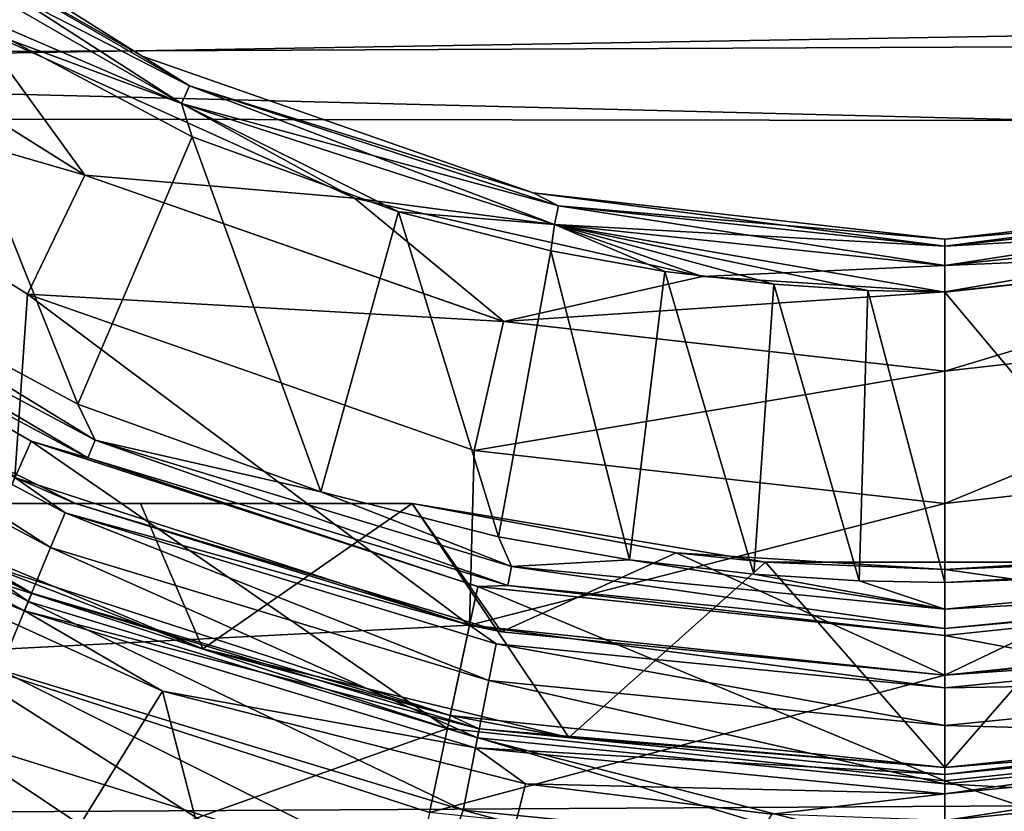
# Model space of a CAD drawing. Header units: millimetres. Extents: x -143 to 143, y -35 to 35.
# Tile 95 of 256: x -78.5 to -74.77, y -9.17 to -6.17. Entities that reach past the tile are written whole.
import ezdxf

# ---------------------------------------------------------------- set-up
doc = ezdxf.new("R2010")
doc.units = ezdxf.units.MM
doc.header["$LTSCALE"] = 65.185185
for name, color, linetype in [('113', 7, 'CONTINUOUS'), ('115', 7, 'CONTINUOUS'), ('117', 7, 'CONTINUOUS'), ('118', 7, 'CONTINUOUS'), ('119', 7, 'CONTINUOUS'), ('123', 7, 'CONTINUOUS'), ('124', 7, 'CONTINUOUS'), ('152', 7, 'CONTINUOUS'), ('154', 7, 'CONTINUOUS'), ('155', 7, 'CONTINUOUS'), ('156', 7, 'CONTINUOUS'), ('157', 7, 'CONTINUOUS'), ('158', 7, 'CONTINUOUS'), ('159', 7, 'CONTINUOUS'), ('160', 7, 'CONTINUOUS'), ('161', 7, 'CONTINUOUS'), ('162', 7, 'CONTINUOUS'), ('163', 7, 'CONTINUOUS'), ('164', 7, 'CONTINUOUS'), ('165', 7, 'CONTINUOUS'), ('166', 7, 'CONTINUOUS'), ('167', 7, 'CONTINUOUS'), ('168', 7, 'CONTINUOUS'), ('169', 7, 'CONTINUOUS'), ('170', 7, 'CONTINUOUS'), ('171', 7, 'CONTINUOUS'), ('172', 7, 'CONTINUOUS'), ('173', 7, 'CONTINUOUS'), ('174', 7, 'CONTINUOUS'), ('175', 7, 'CONTINUOUS'), ('176', 7, 'CONTINUOUS'), ('177', 7, 'CONTINUOUS'), ('178', 7, 'CONTINUOUS'), ('180', 7, 'CONTINUOUS'), ('189', 7, 'CONTINUOUS'), ('197', 7, 'CONTINUOUS'), ('203', 7, 'CONTINUOUS'), ('214', 7, 'CONTINUOUS'), ('215', 7, 'CONTINUOUS'), ('22', 7, 'CONTINUOUS'), ('45', 7, 'CONTINUOUS'), ('450', 7, 'CONTINUOUS'), ('458', 7, 'CONTINUOUS'), ('459', 7, 'CONTINUOUS'), ('460', 7, 'CONTINUOUS'), ('461', 7, 'CONTINUOUS'), ('502', 7, 'CONTINUOUS'), ('55', 7, 'CONTINUOUS'), ('71', 7, 'CONTINUOUS')]:
    doc.layers.add(name, color=color, linetype=linetype)

msp = doc.modelspace()

# ---------------------------------------------------------------- linework, layer by layer
at = {"layer": '113', "linetype": 'CONTINUOUS'}
for points in [[(-89.5, 14.6045, -14.5), (-68.5, 14.6045, -14.5), (-68.5, -14.6045, -14.5), (-89.5, 14.6045, -14.5)], [(-89.5, 14.6045, -14.5), (-68.5, -14.6045, -14.5), (-89.5, -14.6045, -14.5), (-89.5, 14.6045, -14.5)]]:
    msp.add_3dface(points, dxfattribs=at)
at = {"layer": '115', "linetype": 'CONTINUOUS'}
for points in [[(-78.6813, -8.2675, -24), (-89.5, -13.357, -24), (-76.8818, -8.8522, -24), (-78.6813, -8.2675, -24)], [(-89.5, -13.357, -24), (-62, -13.357, -24), (-76.8818, -8.8522, -24), (-89.5, -13.357, -24)], [(-62, -13.357, -24), (-75, -9.05, -24), (-76.8818, -8.8522, -24), (-62, -13.357, -24)], [(-75, -9.05, -24), (-62, -13.357, -24), (-73.1182, -8.8522, -24), (-75, -9.05, -24)]]:
    msp.add_3dface(points, dxfattribs=at)
at = {"layer": '117', "linetype": 'CONTINUOUS'}
for points in [[(-75, -9.05, -24), (-73.1182, -8.8522, -24), (-75, -9.05, -25.55), (-75, -9.05, -24)], [(-75, -9.05, -25.55), (-73.1182, -8.8522, -24), (-73.1184, -8.8522, -25.55), (-75, -9.05, -25.55)]]:
    msp.add_3dface(points, dxfattribs=at)
at = {"layer": '118', "linetype": 'CONTINUOUS'}
for points in [[(-78.6813, -8.2675, -24), (-76.8818, -8.8522, -24), (-78.681, -8.2676, -25.55), (-78.6813, -8.2675, -24)], [(-78.681, -8.2676, -25.55), (-76.8818, -8.8522, -24), (-76.8816, -8.8522, -25.55), (-78.681, -8.2676, -25.55)], [(-76.8818, -8.8522, -24), (-75, -9.05, -24), (-76.8816, -8.8522, -25.55), (-76.8818, -8.8522, -24)], [(-75, -9.05, -24), (-75, -9.05, -25.55), (-76.8816, -8.8522, -25.55), (-75, -9.05, -24)]]:
    msp.add_3dface(points, dxfattribs=at)
at = {"layer": '119', "linetype": 'CONTINUOUS'}
for points in [[(-79.027, -9.044, -29.5), (-78.8132, -8.5645, -28.975), (-77.0585, -9.6836, -29.5), (-79.027, -9.044, -29.5)], [(-78.8132, -8.5645, -28.975), (-76.9492, -9.1701, -28.975), (-77.0585, -9.6836, -29.5), (-78.8132, -8.5645, -28.975)]]:
    msp.add_3dface(points, dxfattribs=at)
at = {"layer": '123', "linetype": 'CONTINUOUS'}
msp.add_3dface([(-79.267, -8.9333, -31), (-77.3362, -9.6204, -31), (-78.8031, -9.1816, -31.1913), (-79.267, -8.9333, -31)], dxfattribs=at)
at = {"layer": '124', "linetype": 'CONTINUOUS'}
for points in [[(-79.027, -9.044, -29.5), (-77.3362, -9.6204, -31), (-79.267, -8.9333, -31), (-79.027, -9.044, -29.5)], [(-79.027, -9.044, -29.5), (-77.0585, -9.6836, -29.5), (-77.3362, -9.6204, -31), (-79.027, -9.044, -29.5)]]:
    msp.add_3dface(points, dxfattribs=at)
at = {"layer": '152', "linetype": 'CONTINUOUS'}
for points in [[(-78.6343, -9.3161, -31.5), (-77.6187, -9.651, -31.5), (-78.78, -8.8788, -31.5), (-78.6343, -9.3161, -31.5)], [(-78.78, -8.8788, -31.5), (-77.6187, -9.651, -31.5), (-76.9283, -9.4554, -31.5), (-78.78, -8.8788, -31.5)]]:
    msp.add_3dface(points, dxfattribs=at)
at = {"layer": '154', "linetype": 'CONTINUOUS'}
for points in [[(-79.8327, -7.2327, -30.8081), (-79.9116, -7.3507, -31.0873), (-78.3832, -8.1677, -31.0873), (-79.8327, -7.2327, -30.8081)], [(-78.3288, -8.0365, -30.8081), (-78.5183, -7.9022, -30.5), (-79.8327, -7.2327, -30.8081), (-78.3288, -8.0365, -30.8081)], [(-78.3288, -8.0365, -30.8081), (-79.8327, -7.2327, -30.8081), (-78.3832, -8.1677, -31.0873), (-78.3288, -8.0365, -30.8081)], [(-80.0346, -7.5347, -31.3088), (-78.4679, -8.3722, -31.3088), (-79.9116, -7.3507, -31.0873), (-80.0346, -7.5347, -31.3088)], [(-79.9116, -7.3507, -31.0873), (-78.4679, -8.3722, -31.3088), (-78.3832, -8.1677, -31.0873), (-79.9116, -7.3507, -31.0873)], [(-80.0346, -7.5347, -31.3088), (-78.5746, -8.6299, -31.4511), (-78.4679, -8.3722, -31.3088), (-80.0346, -7.5347, -31.3088)], [(-76.7984, -8.461, -30.5), (-78.5183, -7.9022, -30.5), (-78.3288, -8.0365, -30.8081), (-76.7984, -8.461, -30.5)], [(-78.3288, -8.0365, -30.8081), (-78.3832, -8.1677, -31.0873), (-76.7247, -8.6707, -31.0873), (-78.3288, -8.0365, -30.8081)], [(-76.697, -8.5315, -30.8081), (-76.7984, -8.461, -30.5), (-78.3288, -8.0365, -30.8081), (-76.697, -8.5315, -30.8081)], [(-76.697, -8.5315, -30.8081), (-78.3288, -8.0365, -30.8081), (-76.7247, -8.6707, -31.0873), (-76.697, -8.5315, -30.8081)], [(-78.4679, -8.3722, -31.3088), (-76.7679, -8.8878, -31.3088), (-78.3832, -8.1677, -31.0873), (-78.4679, -8.3722, -31.3088)], [(-78.3832, -8.1677, -31.0873), (-76.7679, -8.8878, -31.3088), (-76.7247, -8.6707, -31.0873), (-78.3832, -8.1677, -31.0873)], [(-78.5746, -8.6299, -31.4511), (-76.8223, -9.1615, -31.4511), (-78.4679, -8.3722, -31.3088), (-78.5746, -8.6299, -31.4511)], [(-78.4679, -8.3722, -31.3088), (-76.8223, -9.1615, -31.4511), (-76.7679, -8.8878, -31.3088), (-78.4679, -8.3722, -31.3088)], [(-75, -8.65, -30.5), (-76.7984, -8.461, -30.5), (-75, -8.6987, -30.8081), (-75, -8.65, -30.5)], [(-75, -8.6987, -30.8081), (-76.7984, -8.461, -30.5), (-76.697, -8.5315, -30.8081), (-75, -8.6987, -30.8081)], [(-75, -8.8406, -31.0873), (-76.697, -8.5315, -30.8081), (-76.7247, -8.6707, -31.0873), (-75, -8.8406, -31.0873)], [(-75, -8.6987, -30.8081), (-76.697, -8.5315, -30.8081), (-75, -8.8406, -31.0873), (-75, -8.6987, -30.8081)], [(-78.78, -8.8788, -31.5), (-76.9283, -9.4554, -31.5), (-78.5746, -8.6299, -31.4511), (-78.78, -8.8788, -31.5)], [(-78.5746, -8.6299, -31.4511), (-76.9283, -9.4554, -31.5), (-76.8223, -9.1615, -31.4511), (-78.5746, -8.6299, -31.4511)], [(-76.7679, -8.8878, -31.3088), (-75, -9.062, -31.3088), (-76.7247, -8.6707, -31.0873), (-76.7679, -8.8878, -31.3088)], [(-75, -9.062, -31.3088), (-75, -8.8406, -31.0873), (-76.7247, -8.6707, -31.0873), (-75, -9.062, -31.3088)], [(-76.8223, -9.1615, -31.4511), (-75, -9.341, -31.4511), (-76.7679, -8.8878, -31.3088), (-76.8223, -9.1615, -31.4511)], [(-75, -9.341, -31.4511), (-75, -9.062, -31.3088), (-76.7679, -8.8878, -31.3088), (-75, -9.341, -31.4511)], [(-76.9283, -9.4554, -31.5), (-75, -9.65, -31.5), (-76.8223, -9.1615, -31.4511), (-76.9283, -9.4554, -31.5)], [(-76.8223, -9.1615, -31.4511), (-75, -9.65, -31.5), (-75, -9.341, -31.4511), (-76.8223, -9.1615, -31.4511)]]:
    msp.add_3dface(points, dxfattribs=at)
at = {"layer": '155', "linetype": 'CONTINUOUS'}
for points in [[(-78.5183, -7.9022, -30.5), (-76.7984, -8.461, -30.5), (-78.5183, -7.9022, -29.7), (-78.5183, -7.9022, -30.5)], [(-78.5183, -7.9022, -29.7), (-76.7984, -8.461, -30.5), (-76.7984, -8.461, -29.7), (-78.5183, -7.9022, -29.7)], [(-76.7984, -8.461, -30.5), (-75, -8.65, -30.5), (-76.7984, -8.461, -29.7), (-76.7984, -8.461, -30.5)], [(-76.7984, -8.461, -29.7), (-75, -8.65, -30.5), (-75, -8.65, -29.7), (-76.7984, -8.461, -29.7)]]:
    msp.add_3dface(points, dxfattribs=at)
at = {"layer": '156', "linetype": 'CONTINUOUS'}
for points in [[(-75, -8.65, -29.7), (-75, -8.65, -30.5), (-73.2015, -8.461, -30.5), (-75, -8.65, -29.7)], [(-73.2016, -8.461, -29.7), (-75, -8.65, -29.7), (-73.2015, -8.461, -30.5), (-73.2016, -8.461, -29.7)]]:
    msp.add_3dface(points, dxfattribs=at)
at = {"layer": '157', "linetype": 'CONTINUOUS'}
for points in [[(-73.2015, -8.461, -30.5), (-75, -8.65, -30.5), (-73.303, -8.5315, -30.8081), (-73.2015, -8.461, -30.5)], [(-75, -8.65, -30.5), (-75, -8.6987, -30.8081), (-73.303, -8.5315, -30.8081), (-75, -8.65, -30.5)], [(-73.303, -8.5315, -30.8081), (-75, -8.6987, -30.8081), (-73.2753, -8.6707, -31.0873), (-73.303, -8.5315, -30.8081)], [(-75, -8.6987, -30.8081), (-75, -8.8406, -31.0873), (-73.2753, -8.6707, -31.0873), (-75, -8.6987, -30.8081)], [(-75, -8.8406, -31.0873), (-73.2321, -8.8878, -31.3088), (-73.2753, -8.6707, -31.0873), (-75, -8.8406, -31.0873)], [(-75, -8.8406, -31.0873), (-75, -9.062, -31.3088), (-73.2321, -8.8878, -31.3088), (-75, -8.8406, -31.0873)], [(-75, -9.062, -31.3088), (-73.1777, -9.1615, -31.4511), (-73.2321, -8.8878, -31.3088), (-75, -9.062, -31.3088)], [(-75, -9.062, -31.3088), (-75, -9.341, -31.4511), (-73.1777, -9.1615, -31.4511), (-75, -9.062, -31.3088)], [(-75, -9.341, -31.4511), (-73.1871, -9.4782, -31.5), (-73.1777, -9.1615, -31.4511), (-75, -9.341, -31.4511)]]:
    msp.add_3dface(points, dxfattribs=at)
at = {"layer": '158', "linetype": 'CONTINUOUS'}
for points in [[(-73.0508, -9.1701, -28.975), (-75, -9.375, -28.975), (-73.2016, -8.461, -29.7), (-73.0508, -9.1701, -28.975)], [(-75, -9.375, -28.975), (-75, -8.65, -29.7), (-73.2016, -8.461, -29.7), (-75, -9.375, -28.975)]]:
    msp.add_3dface(points, dxfattribs=at)
at = {"layer": '159', "linetype": 'CONTINUOUS'}
for points in [[(-78.8132, -8.5645, -28.975), (-78.5183, -7.9022, -29.7), (-76.7984, -8.461, -29.7), (-78.8132, -8.5645, -28.975)], [(-76.9492, -9.1701, -28.975), (-78.8132, -8.5645, -28.975), (-76.7984, -8.461, -29.7), (-76.9492, -9.1701, -28.975)], [(-76.9492, -9.1701, -28.975), (-76.7984, -8.461, -29.7), (-75, -8.65, -29.7), (-76.9492, -9.1701, -28.975)], [(-75, -9.375, -28.975), (-76.9492, -9.1701, -28.975), (-75, -8.65, -29.7), (-75, -9.375, -28.975)]]:
    msp.add_3dface(points, dxfattribs=at)
at = {"layer": '160', "linetype": 'CONTINUOUS'}
for points in [[(-75, -8.5, -25), (-73.1184, -8.8522, -25.55), (-73.2329, -8.3143, -25), (-75, -8.5, -25)], [(-75, -9.05, -25.55), (-73.1184, -8.8522, -25.55), (-75, -8.5, -25), (-75, -9.05, -25.55)]]:
    msp.add_3dface(points, dxfattribs=at)
at = {"layer": '161', "linetype": 'CONTINUOUS'}
for points in [[(-79.9961, -6.8767, -25), (-78.681, -8.2676, -25.55), (-78.4573, -7.7651, -25), (-79.9961, -6.8767, -25)], [(-78.681, -8.2676, -25.55), (-76.8816, -8.8522, -25.55), (-78.4573, -7.7651, -25), (-78.681, -8.2676, -25.55)], [(-78.4573, -7.7651, -25), (-76.8816, -8.8522, -25.55), (-76.7671, -8.3143, -25), (-78.4573, -7.7651, -25)], [(-76.8816, -8.8522, -25.55), (-75, -9.05, -25.55), (-76.7671, -8.3143, -25), (-76.8816, -8.8522, -25.55)], [(-75, -9.05, -25.55), (-75, -8.5, -25), (-76.7671, -8.3143, -25), (-75, -9.05, -25.55)]]:
    msp.add_3dface(points, dxfattribs=at)
at = {"layer": '162', "linetype": 'CONTINUOUS'}
for points in [[(-79.9961, -6.8767, -25), (-78.4573, -7.7651, -25), (-79.9962, -6.8766, -24.7), (-79.9961, -6.8767, -25)], [(-79.9962, -6.8766, -24.7), (-78.4573, -7.7651, -25), (-78.4573, -7.7651, -24.7), (-79.9962, -6.8766, -24.7)], [(-78.4573, -7.7651, -25), (-76.7671, -8.3143, -25), (-78.4573, -7.7651, -24.7), (-78.4573, -7.7651, -25)], [(-78.4573, -7.7651, -24.7), (-76.7671, -8.3143, -25), (-76.7673, -8.3142, -24.7), (-78.4573, -7.7651, -24.7)], [(-76.7671, -8.3143, -25), (-75, -8.5, -25), (-76.7673, -8.3142, -24.7), (-76.7671, -8.3143, -25)], [(-76.7673, -8.3142, -24.7), (-75, -8.5, -25), (-75, -8.5, -24.7), (-76.7673, -8.3142, -24.7)]]:
    msp.add_3dface(points, dxfattribs=at)
at = {"layer": '163', "linetype": 'CONTINUOUS'}
for points in [[(-79.9962, -6.8766, -24.7), (-78.4573, -7.7651, -24.7), (-79.7075, -7.0453, -24.6001), (-79.9962, -6.8766, -24.7)], [(-78.2145, -7.7606, -24.5268), (-79.551, -6.9411, -24.5), (-79.6668, -6.9843, -24.5268), (-78.2145, -7.7606, -24.5268)], [(-78.2808, -7.6242, -24.5), (-79.551, -6.9411, -24.5), (-78.2145, -7.7606, -24.5268), (-78.2808, -7.6242, -24.5)], [(-79.6668, -6.9843, -24.5268), (-79.7075, -7.0453, -24.6001), (-78.2426, -7.8283, -24.6001), (-79.6668, -6.9843, -24.5268)], [(-78.2145, -7.7606, -24.5268), (-79.6668, -6.9843, -24.5268), (-78.2426, -7.8283, -24.6001), (-78.2145, -7.7606, -24.5268)], [(-79.7075, -7.0453, -24.6001), (-78.4573, -7.7651, -24.7), (-78.2426, -7.8283, -24.6001), (-79.7075, -7.0453, -24.6001)], [(-77.3613, -7.957, -24.5), (-78.2808, -7.6242, -24.5), (-78.2145, -7.7606, -24.5268), (-77.3613, -7.957, -24.5)], [(-78.4573, -7.7651, -24.7), (-76.7673, -8.3142, -24.7), (-78.2426, -7.8283, -24.6001), (-78.4573, -7.7651, -24.7)], [(-78.2145, -7.7606, -24.5268), (-78.2426, -7.8283, -24.6001), (-76.6531, -8.3104, -24.6001), (-78.2145, -7.7606, -24.5268)], [(-76.6388, -8.2386, -24.5268), (-77.3613, -7.957, -24.5), (-78.2145, -7.7606, -24.5268), (-76.6388, -8.2386, -24.5268)], [(-76.6388, -8.2386, -24.5268), (-78.2145, -7.7606, -24.5268), (-76.6531, -8.3104, -24.6001), (-76.6388, -8.2386, -24.5268)], [(-78.2426, -7.8283, -24.6001), (-76.7673, -8.3142, -24.7), (-76.6531, -8.3104, -24.6001), (-78.2426, -7.8283, -24.6001)], [(-76.6887, -8.1264, -24.5), (-77.3613, -7.957, -24.5), (-76.6388, -8.2386, -24.5268), (-76.6887, -8.1264, -24.5)], [(-76.1922, -8.2139, -24.5), (-76.6887, -8.1264, -24.5), (-76.6388, -8.2386, -24.5268), (-76.1922, -8.2139, -24.5)], [(-75, -8.4, -24.5268), (-76.1922, -8.2139, -24.5), (-76.6388, -8.2386, -24.5268), (-75, -8.4, -24.5268)], [(-75.722, -8.2685, -24.5), (-76.1922, -8.2139, -24.5), (-75, -8.4, -24.5268), (-75.722, -8.2685, -24.5)], [(-76.6388, -8.2386, -24.5268), (-76.6531, -8.3104, -24.6001), (-75, -8.4733, -24.6001), (-76.6388, -8.2386, -24.5268)], [(-75, -8.4, -24.5268), (-76.6388, -8.2386, -24.5268), (-75, -8.4733, -24.6001), (-75, -8.4, -24.5268)], [(-75.3238, -8.2937, -24.5), (-75.722, -8.2685, -24.5), (-75, -8.4, -24.5268), (-75.3238, -8.2937, -24.5)], [(-75, -8.2999, -24.5), (-75.3238, -8.2937, -24.5), (-75, -8.4, -24.5268), (-75, -8.2999, -24.5)], [(-76.7673, -8.3142, -24.7), (-75, -8.5, -24.7), (-76.6531, -8.3104, -24.6001), (-76.7673, -8.3142, -24.7)], [(-76.6531, -8.3104, -24.6001), (-75, -8.5, -24.7), (-75, -8.4733, -24.6001), (-76.6531, -8.3104, -24.6001)]]:
    msp.add_3dface(points, dxfattribs=at)
at = {"layer": '164', "linetype": 'CONTINUOUS'}
for points in [[(-79.551, -6.9411, -24.5), (-78.2808, -7.6242, -24.5), (-78.9103, -6.0455, -24.5), (-79.551, -6.9411, -24.5)], [(-78.9103, -6.0455, -24.5), (-78.2808, -7.6242, -24.5), (-77.8474, -6.6131, -24.5), (-78.9103, -6.0455, -24.5)], [(-78.2808, -7.6242, -24.5), (-77.3613, -7.957, -24.5), (-77.8474, -6.6131, -24.5), (-78.2808, -7.6242, -24.5)], [(-77.8474, -6.6131, -24.5), (-77.3613, -7.957, -24.5), (-77.0674, -6.8968, -24.5), (-77.8474, -6.6131, -24.5)], [(-77.3613, -7.957, -24.5), (-76.6887, -8.1264, -24.5), (-77.0674, -6.8968, -24.5), (-77.3613, -7.957, -24.5)], [(-77.0674, -6.8968, -24.5), (-76.6887, -8.1264, -24.5), (-76.4902, -7.0441, -24.5), (-77.0674, -6.8968, -24.5)], [(-75, -7.2, -24.5), (-74.1176, -8.253, -24.5), (-73.4715, -7.0359, -24.5), (-75, -7.2, -24.5)], [(-76.6887, -8.1264, -24.5), (-76.1922, -8.2139, -24.5), (-76.4902, -7.0441, -24.5), (-76.6887, -8.1264, -24.5)], [(-76.4902, -7.0441, -24.5), (-76.1922, -8.2139, -24.5), (-76.0584, -7.1218, -24.5), (-76.4902, -7.0441, -24.5)], [(-76.1922, -8.2139, -24.5), (-75.722, -8.2685, -24.5), (-76.0584, -7.1218, -24.5), (-76.1922, -8.2139, -24.5)], [(-76.0584, -7.1218, -24.5), (-75.722, -8.2685, -24.5), (-75.6465, -7.1709, -24.5), (-76.0584, -7.1218, -24.5)], [(-75.722, -8.2685, -24.5), (-75.3238, -8.2937, -24.5), (-75.6465, -7.1709, -24.5), (-75.722, -8.2685, -24.5)], [(-75.6465, -7.1709, -24.5), (-75.3238, -8.2937, -24.5), (-75.291, -7.1941, -24.5), (-75.6465, -7.1709, -24.5)], [(-75.3238, -8.2937, -24.5), (-75, -8.2999, -24.5), (-75.291, -7.1941, -24.5), (-75.3238, -8.2937, -24.5)], [(-75.291, -7.1941, -24.5), (-75, -8.2999, -24.5), (-75, -7.2, -24.5), (-75.291, -7.1941, -24.5)], [(-75, -8.2999, -24.5), (-74.1176, -8.253, -24.5), (-75, -7.2, -24.5), (-75, -8.2999, -24.5)]]:
    msp.add_3dface(points, dxfattribs=at)
at = {"layer": '165', "linetype": 'CONTINUOUS'}
for points in [[(-75, -8.2999, -24.5), (-75, -8.4, -24.5268), (-73.3612, -8.2386, -24.5268), (-75, -8.2999, -24.5)], [(-74.1176, -8.253, -24.5), (-75, -8.2999, -24.5), (-73.3612, -8.2386, -24.5268), (-74.1176, -8.253, -24.5)], [(-73.3612, -8.2386, -24.5268), (-75, -8.4, -24.5268), (-73.3469, -8.3104, -24.6001), (-73.3612, -8.2386, -24.5268)], [(-75, -8.4, -24.5268), (-75, -8.4733, -24.6001), (-73.3469, -8.3104, -24.6001), (-75, -8.4, -24.5268)], [(-75, -8.4733, -24.6001), (-73.2328, -8.3143, -24.7), (-73.3469, -8.3104, -24.6001), (-75, -8.4733, -24.6001)], [(-75, -8.4733, -24.6001), (-75, -8.5, -24.7), (-73.2328, -8.3143, -24.7), (-75, -8.4733, -24.6001)]]:
    msp.add_3dface(points, dxfattribs=at)
at = {"layer": '166', "linetype": 'CONTINUOUS'}
for points in [[(-75, -8.5, -25), (-73.2329, -8.3143, -25), (-75, -8.5, -24.7), (-75, -8.5, -25)], [(-75, -8.5, -24.7), (-73.2329, -8.3143, -25), (-73.2328, -8.3143, -24.7), (-75, -8.5, -24.7)]]:
    msp.add_3dface(points, dxfattribs=at)
at = {"layer": '167', "linetype": 'CONTINUOUS'}
for points in [[(-73.4424, -6.8245, -24.7), (-75, -7, -24.7), (-73.539, -6.8732, -24.6), (-73.4424, -6.8245, -24.7)], [(-73.539, -6.8732, -24.6), (-75, -7, -24.7), (-75, -7.0268, -24.6), (-73.539, -6.8732, -24.6)], [(-73.539, -6.8732, -24.6), (-75, -7.0268, -24.6), (-73.5238, -6.9449, -24.5267), (-73.539, -6.8732, -24.6)], [(-75, -7.1001, -24.5267), (-73.4715, -7.0359, -24.5), (-73.5238, -6.9449, -24.5267), (-75, -7.1001, -24.5267)], [(-75, -7.0268, -24.6), (-75, -7.1001, -24.5267), (-73.5238, -6.9449, -24.5267), (-75, -7.0268, -24.6)], [(-75, -7.2, -24.5), (-73.4715, -7.0359, -24.5), (-75, -7.1001, -24.5267), (-75, -7.2, -24.5)]]:
    msp.add_3dface(points, dxfattribs=at)
at = {"layer": '168', "linetype": 'CONTINUOUS'}
for points in [[(-75, -7, -24.7), (-73.4424, -6.8245, -24.7), (-75, -7, -25.3), (-75, -7, -24.7)], [(-75, -7, -25.3), (-73.4424, -6.8245, -24.7), (-73.4424, -6.8245, -25.3), (-75, -7, -25.3)]]:
    msp.add_3dface(points, dxfattribs=at)
at = {"layer": '169', "linetype": 'CONTINUOUS'}
for points in [[(-78.0372, -6.3068, -25.3), (-79.3644, -5.4728, -25.3), (-78.0372, -6.3068, -24.7), (-78.0372, -6.3068, -25.3)], [(-78.0372, -6.3068, -24.7), (-79.3644, -5.4728, -25.3), (-79.3644, -5.4728, -24.7), (-78.0372, -6.3068, -24.7)], [(-76.5577, -6.8245, -25.3), (-78.0372, -6.3068, -25.3), (-76.5577, -6.8245, -24.7), (-76.5577, -6.8245, -25.3)], [(-76.5577, -6.8245, -24.7), (-78.0372, -6.3068, -25.3), (-78.0372, -6.3068, -24.7), (-76.5577, -6.8245, -24.7)], [(-75, -7, -24.7), (-75, -7, -25.3), (-76.5577, -6.8245, -25.3), (-75, -7, -24.7)], [(-75, -7, -24.7), (-76.5577, -6.8245, -25.3), (-76.5577, -6.8245, -24.7), (-75, -7, -24.7)]]:
    msp.add_3dface(points, dxfattribs=at)
at = {"layer": '170', "linetype": 'CONTINUOUS'}
for points in [[(-78.0372, -6.3068, -24.7), (-79.3644, -5.4728, -24.7), (-79.1302, -5.6848, -24.6), (-78.0372, -6.3068, -24.7)], [(-79.1302, -5.6848, -24.6), (-79.1733, -5.7441, -24.5267), (-77.8879, -6.4863, -24.5267), (-79.1302, -5.6848, -24.6)], [(-77.8581, -6.4193, -24.6), (-78.0372, -6.3068, -24.7), (-79.1302, -5.6848, -24.6), (-77.8581, -6.4193, -24.6)], [(-77.8581, -6.4193, -24.6), (-79.1302, -5.6848, -24.6), (-77.8879, -6.4863, -24.5267), (-77.8581, -6.4193, -24.6)], [(-79.1733, -5.7441, -24.5267), (-78.9103, -6.0455, -24.5), (-77.8879, -6.4863, -24.5267), (-79.1733, -5.7441, -24.5267)], [(-78.9103, -6.0455, -24.5), (-77.8474, -6.6131, -24.5), (-77.8879, -6.4863, -24.5267), (-78.9103, -6.0455, -24.5)], [(-76.5577, -6.8245, -24.7), (-78.0372, -6.3068, -24.7), (-77.8581, -6.4193, -24.6), (-76.5577, -6.8245, -24.7)], [(-77.8581, -6.4193, -24.6), (-77.8879, -6.4863, -24.5267), (-76.4762, -6.9449, -24.5267), (-77.8581, -6.4193, -24.6)], [(-76.461, -6.8732, -24.6), (-76.5577, -6.8245, -24.7), (-77.8581, -6.4193, -24.6), (-76.461, -6.8732, -24.6)], [(-76.461, -6.8732, -24.6), (-77.8581, -6.4193, -24.6), (-76.4762, -6.9449, -24.5267), (-76.461, -6.8732, -24.6)], [(-77.8474, -6.6131, -24.5), (-77.0674, -6.8968, -24.5), (-77.8879, -6.4863, -24.5267), (-77.8474, -6.6131, -24.5)], [(-77.8879, -6.4863, -24.5267), (-77.0674, -6.8968, -24.5), (-76.4762, -6.9449, -24.5267), (-77.8879, -6.4863, -24.5267)], [(-75, -7.0268, -24.6), (-75, -7, -24.7), (-76.5577, -6.8245, -24.7), (-75, -7.0268, -24.6)], [(-75, -7.0268, -24.6), (-76.5577, -6.8245, -24.7), (-76.461, -6.8732, -24.6), (-75, -7.0268, -24.6)], [(-75, -7.1001, -24.5267), (-76.461, -6.8732, -24.6), (-76.4762, -6.9449, -24.5267), (-75, -7.1001, -24.5267)], [(-75, -7.1001, -24.5267), (-75, -7.0268, -24.6), (-76.461, -6.8732, -24.6), (-75, -7.1001, -24.5267)], [(-77.0674, -6.8968, -24.5), (-76.4902, -7.0441, -24.5), (-76.4762, -6.9449, -24.5267), (-77.0674, -6.8968, -24.5)], [(-76.4902, -7.0441, -24.5), (-76.0584, -7.1218, -24.5), (-76.4762, -6.9449, -24.5267), (-76.4902, -7.0441, -24.5)], [(-76.0584, -7.1218, -24.5), (-75.6465, -7.1709, -24.5), (-76.4762, -6.9449, -24.5267), (-76.0584, -7.1218, -24.5)], [(-75.6465, -7.1709, -24.5), (-75.291, -7.1941, -24.5), (-76.4762, -6.9449, -24.5267), (-75.6465, -7.1709, -24.5)], [(-75.291, -7.1941, -24.5), (-75, -7.2, -24.5), (-76.4762, -6.9449, -24.5267), (-75.291, -7.1941, -24.5)], [(-75, -7.2, -24.5), (-75, -7.1001, -24.5267), (-76.4762, -6.9449, -24.5267), (-75, -7.2, -24.5)]]:
    msp.add_3dface(points, dxfattribs=at)
at = {"layer": '171', "linetype": 'CONTINUOUS'}
for points in [[(-79.3644, -5.4728, -25.3), (-78.0372, -6.3068, -25.3), (-79.1302, -5.6848, -25.3999), (-79.3644, -5.4728, -25.3)], [(-79.1733, -5.744, -25.4732), (-79.1302, -5.6848, -25.3999), (-77.858, -6.4192, -25.3999), (-79.1733, -5.744, -25.4732)], [(-79.1302, -5.6848, -25.3999), (-78.0372, -6.3068, -25.3), (-77.858, -6.4192, -25.3999), (-79.1302, -5.6848, -25.3999)], [(-77.8878, -6.4862, -25.4732), (-78.6588, -6.201, -25.5), (-79.1733, -5.744, -25.4732), (-77.8878, -6.4862, -25.4732)], [(-77.8878, -6.4862, -25.4732), (-79.1733, -5.744, -25.4732), (-77.858, -6.4192, -25.3999), (-77.8878, -6.4862, -25.4732)], [(-77.2328, -6.8448, -25.5), (-78.6588, -6.201, -25.5), (-77.8878, -6.4862, -25.4732), (-77.2328, -6.8448, -25.5)], [(-78.0372, -6.3068, -25.3), (-76.5577, -6.8245, -25.3), (-77.858, -6.4192, -25.3999), (-78.0372, -6.3068, -25.3)], [(-77.8878, -6.4862, -25.4732), (-77.858, -6.4192, -25.3999), (-76.4609, -6.8732, -25.3999), (-77.8878, -6.4862, -25.4732)], [(-77.858, -6.4192, -25.3999), (-76.5577, -6.8245, -25.3), (-76.4609, -6.8732, -25.3999), (-77.858, -6.4192, -25.3999)], [(-76.4762, -6.9448, -25.4732), (-77.2328, -6.8448, -25.5), (-77.8878, -6.4862, -25.4732), (-76.4762, -6.9448, -25.4732)], [(-76.4762, -6.9448, -25.4732), (-77.8878, -6.4862, -25.4732), (-76.4609, -6.8732, -25.3999), (-76.4762, -6.9448, -25.4732)], [(-75.9174, -7.1412, -25.5), (-77.2328, -6.8448, -25.5), (-76.4762, -6.9448, -25.4732), (-75.9174, -7.1412, -25.5)], [(-76.5577, -6.8245, -25.3), (-75, -7, -25.3), (-76.4609, -6.8732, -25.3999), (-76.5577, -6.8245, -25.3)], [(-76.4762, -6.9448, -25.4732), (-76.4609, -6.8732, -25.3999), (-75, -7.0267, -25.3999), (-76.4762, -6.9448, -25.4732)], [(-76.4609, -6.8732, -25.3999), (-75, -7, -25.3), (-75, -7.0267, -25.3999), (-76.4609, -6.8732, -25.3999)], [(-75, -7.1, -25.4732), (-75.9174, -7.1412, -25.5), (-76.4762, -6.9448, -25.4732), (-75, -7.1, -25.4732)], [(-75, -7.1, -25.4732), (-76.4762, -6.9448, -25.4732), (-75, -7.0267, -25.3999), (-75, -7.1, -25.4732)], [(-75, -7.1999, -25.5), (-75.9174, -7.1412, -25.5), (-75, -7.1, -25.4732), (-75, -7.1999, -25.5)]]:
    msp.add_3dface(points, dxfattribs=at)
at = {"layer": '172', "linetype": 'CONTINUOUS'}
for points in [[(-79.6761, -5.8638, -25.5), (-78.6588, -6.201, -25.5), (-78.2542, -6.7572, -25.5), (-79.6761, -5.8638, -25.5)], [(-78.6588, -6.201, -25.5), (-77.2328, -6.8448, -25.5), (-78.2542, -6.7572, -25.5), (-78.6588, -6.201, -25.5)], [(-78.2542, -6.7572, -25.5), (-77.2328, -6.8448, -25.5), (-76.6688, -7.312, -25.5), (-78.2542, -6.7572, -25.5)], [(-77.2328, -6.8448, -25.5), (-75.9174, -7.1412, -25.5), (-76.6688, -7.312, -25.5), (-77.2328, -6.8448, -25.5)], [(-75, -7.5, -25.5), (-75, -7.1999, -25.5), (-73.4492, -7.031, -25.5), (-75, -7.5, -25.5)], [(-73.3312, -7.312, -25.5), (-75, -7.5, -25.5), (-73.4492, -7.031, -25.5), (-73.3312, -7.312, -25.5)], [(-75.9174, -7.1412, -25.5), (-75, -7.1999, -25.5), (-76.6688, -7.312, -25.5), (-75.9174, -7.1412, -25.5)], [(-76.6688, -7.312, -25.5), (-75, -7.1999, -25.5), (-75, -7.5, -25.5), (-76.6688, -7.312, -25.5)]]:
    msp.add_3dface(points, dxfattribs=at)
at = {"layer": '173', "linetype": 'CONTINUOUS'}
for points in [[(-79.6761, -5.8638, -25.5), (-78.2542, -6.7572, -25.5), (-79.6761, -5.8638, -40.834), (-79.6761, -5.8638, -25.5)], [(-79.6761, -5.8638, -40.834), (-78.2542, -6.7572, -25.5), (-78.2542, -6.7573, -40.834), (-79.6761, -5.8638, -40.834)], [(-78.2542, -6.7572, -25.5), (-76.6688, -7.312, -25.5), (-78.2542, -6.7573, -40.834), (-78.2542, -6.7572, -25.5)], [(-78.2542, -6.7573, -40.834), (-76.6688, -7.312, -25.5), (-76.6689, -7.312, -40.834), (-78.2542, -6.7573, -40.834)], [(-76.6688, -7.312, -25.5), (-75, -7.5, -25.5), (-76.6689, -7.312, -40.834), (-76.6688, -7.312, -25.5)], [(-75, -7.5, -25.5), (-75, -7.5, -40.834), (-76.6689, -7.312, -40.834), (-75, -7.5, -25.5)]]:
    msp.add_3dface(points, dxfattribs=at)
at = {"layer": '174', "linetype": 'CONTINUOUS'}
for points in [[(-75, -7.5, -25.5), (-73.3312, -7.312, -25.5), (-75, -7.5, -40.834), (-75, -7.5, -25.5)], [(-75, -7.5, -40.834), (-73.3312, -7.312, -25.5), (-73.3311, -7.312, -40.834), (-75, -7.5, -40.834)]]:
    msp.add_3dface(points, dxfattribs=at)
at = {"layer": '175', "linetype": 'CONTINUOUS'}
for points in [[(-75, -7.5, -40.834), (-73.3311, -7.312, -40.834), (-75, -8, -41.7), (-75, -7.5, -40.834)], [(-75, -8, -41.7), (-73.3311, -7.312, -40.834), (-73.2199, -7.7994, -41.7), (-75, -8, -41.7)]]:
    msp.add_3dface(points, dxfattribs=at)
at = {"layer": '176', "linetype": 'CONTINUOUS'}
for points in [[(-79.6761, -5.8638, -40.834), (-78.2542, -6.7573, -40.834), (-79.9878, -6.2547, -41.7), (-79.6761, -5.8638, -40.834)], [(-79.9878, -6.2547, -41.7), (-78.2542, -6.7573, -40.834), (-78.4711, -7.2077, -41.7), (-79.9878, -6.2547, -41.7)], [(-78.2542, -6.7573, -40.834), (-76.6689, -7.312, -40.834), (-78.4711, -7.2077, -41.7), (-78.2542, -6.7573, -40.834)], [(-78.4711, -7.2077, -41.7), (-76.6689, -7.312, -40.834), (-76.7801, -7.7994, -41.7), (-78.4711, -7.2077, -41.7)], [(-76.6689, -7.312, -40.834), (-75, -7.5, -40.834), (-76.7801, -7.7994, -41.7), (-76.6689, -7.312, -40.834)], [(-75, -7.5, -40.834), (-75, -8, -41.7), (-76.7801, -7.7994, -41.7), (-75, -7.5, -40.834)]]:
    msp.add_3dface(points, dxfattribs=at)
at = {"layer": '177', "linetype": 'CONTINUOUS'}
for points in [[(-79.9878, -6.2547, -41.7), (-78.4711, -7.2077, -41.7), (-78.5183, -7.9022, -41.7), (-79.9878, -6.2547, -41.7)], [(-78.5183, -7.9022, -41.7), (-78.4711, -7.2077, -41.7), (-76.7983, -8.461, -41.7), (-78.5183, -7.9022, -41.7)], [(-78.4711, -7.2077, -41.7), (-76.7801, -7.7994, -41.7), (-76.7983, -8.461, -41.7), (-78.4711, -7.2077, -41.7)], [(-76.7801, -7.7994, -41.7), (-75, -8, -41.7), (-76.7983, -8.461, -41.7), (-76.7801, -7.7994, -41.7)], [(-75, -8, -41.7), (-73.2199, -7.7994, -41.7), (-75, -8.65, -41.7), (-75, -8, -41.7)], [(-75, -8.65, -41.7), (-73.2199, -7.7994, -41.7), (-73.2017, -8.461, -41.7), (-75, -8.65, -41.7)], [(-76.7983, -8.461, -41.7), (-75, -8, -41.7), (-75, -8.65, -41.7), (-76.7983, -8.461, -41.7)]]:
    msp.add_3dface(points, dxfattribs=at)
at = {"layer": '178', "linetype": 'CONTINUOUS'}
for points in [[(-79.325, -7.4911, -43), (-78.5183, -7.9022, -41.7), (-78.2898, -8, -43), (-79.325, -7.4911, -43)], [(-78.5183, -7.9022, -41.7), (-76.7983, -8.461, -41.7), (-78.2898, -8, -43), (-78.5183, -7.9022, -41.7)], [(-78.2898, -8, -43), (-76.7983, -8.461, -41.7), (-76.6767, -8.4859, -43), (-78.2898, -8, -43)], [(-76.7983, -8.461, -41.7), (-75, -8.65, -41.7), (-76.6767, -8.4859, -43), (-76.7983, -8.461, -41.7)], [(-75, -8.65, -41.7), (-75, -8.65, -43), (-76.6767, -8.4859, -43), (-75, -8.65, -41.7)]]:
    msp.add_3dface(points, dxfattribs=at)
at = {"layer": '180', "linetype": 'CONTINUOUS'}
for points in [[(-78.2898, -8, -43), (-76.6767, -8.4859, -43), (-77.0156, -8, -43), (-78.2898, -8, -43)], [(-77.0156, -8, -43), (-76.6767, -8.4859, -43), (-76.0155, -8.1873, -43), (-77.0156, -8, -43)], [(-76.6767, -8.4859, -43), (-75, -8.65, -43), (-76.0155, -8.1873, -43), (-76.6767, -8.4859, -43)], [(-76.0155, -8.1873, -43), (-75, -8.65, -43), (-75, -8.25, -43), (-76.0155, -8.1873, -43)], [(-75, -8.25, -43), (-73.3233, -8.4859, -43), (-73.9845, -8.1873, -43), (-75, -8.25, -43)], [(-75, -8.65, -43), (-73.3233, -8.4859, -43), (-75, -8.25, -43), (-75, -8.65, -43)]]:
    msp.add_3dface(points, dxfattribs=at)
at = {"layer": '189', "linetype": 'CONTINUOUS'}
msp.add_3dface([(-79.325, -7.4911, -43), (-78.2898, -8, -43), (-79.6188, -8, -43), (-79.325, -7.4911, -43)], dxfattribs=at)
at = {"layer": '197', "linetype": 'CONTINUOUS'}
for points in [[(-77.0156, -8, -43), (-76.0155, -8.1873, -43), (-77.0156, -8, -46), (-77.0156, -8, -43)], [(-77.0156, -8, -46), (-76.0155, -8.1873, -43), (-75.678, -8.2221, -46), (-77.0156, -8, -46)], [(-76.0155, -8.1873, -43), (-75, -8.25, -43), (-75.678, -8.2221, -46), (-76.0155, -8.1873, -43)], [(-75, -8.25, -43), (-73.9845, -8.1873, -43), (-74.322, -8.2221, -46), (-75, -8.25, -43)], [(-75.678, -8.2221, -46), (-75, -8.25, -43), (-74.322, -8.2221, -46), (-75.678, -8.2221, -46)]]:
    msp.add_3dface(points, dxfattribs=at)
at = {"layer": '203', "linetype": 'CONTINUOUS'}
for points in [[(-79.6188, -8, -43), (-78.2898, -8, -43), (-77.0156, -8, -46), (-79.6188, -8, -43)], [(-79.6188, -8, -43), (-77.0156, -8, -46), (-78.0437, -8, -46.3094), (-79.6188, -8, -43)], [(-79.5431, -8, -46.5), (-79.6188, -8, -43), (-78.0437, -8, -46.3094), (-79.5431, -8, -46.5)], [(-79.3769, -8, -46.5171), (-79.5431, -8, -46.5), (-78.0437, -8, -46.3094), (-79.3769, -8, -46.5171)], [(-79.2607, -8, -46.5535), (-79.3769, -8, -46.5171), (-78.0437, -8, -46.3094), (-79.2607, -8, -46.5535)], [(-79.182, -8, -46.5994), (-79.2607, -8, -46.5535), (-78.0437, -8, -46.3094), (-79.182, -8, -46.5994)], [(-79.1371, -8, -46.6498), (-79.182, -8, -46.5994), (-78.0437, -8, -46.3094), (-79.1371, -8, -46.6498)], [(-79.1231, -8, -46.7), (-79.1371, -8, -46.6498), (-78.0437, -8, -46.3094), (-79.1231, -8, -46.7)], [(-79.1231, -8, -46.75), (-79.1231, -8, -46.7), (-78.0437, -8, -46.3094), (-79.1231, -8, -46.75)], [(-78.2898, -8, -43), (-77.0156, -8, -43), (-77.0156, -8, -46), (-78.2898, -8, -43)]]:
    msp.add_3dface(points, dxfattribs=at)
at = {"layer": '214', "linetype": 'CONTINUOUS'}
for points in [[(-75, -8.65, -41.7), (-73.2017, -8.461, -41.7), (-75, -8.65, -43), (-75, -8.65, -41.7)], [(-75, -8.65, -43), (-73.2017, -8.461, -41.7), (-73.3233, -8.4859, -43), (-75, -8.65, -43)]]:
    msp.add_3dface(points, dxfattribs=at)
at = {"layer": '215', "linetype": 'CONTINUOUS'}
for points in [[(-75, -7, -25.3), (-73.4424, -6.8245, -25.3), (-75, -7.0267, -25.3999), (-75, -7, -25.3)], [(-75, -7.0267, -25.3999), (-73.4424, -6.8245, -25.3), (-73.5391, -6.8732, -25.3999), (-75, -7.0267, -25.3999)], [(-75, -7.1, -25.4732), (-75, -7.0267, -25.3999), (-73.5391, -6.8732, -25.3999), (-75, -7.1, -25.4732)], [(-73.5238, -6.9448, -25.4732), (-75, -7.1, -25.4732), (-73.5391, -6.8732, -25.3999), (-73.5238, -6.9448, -25.4732)], [(-75, -7.1999, -25.5), (-75, -7.1, -25.4732), (-73.5238, -6.9448, -25.4732), (-75, -7.1999, -25.5)], [(-73.4492, -7.031, -25.5), (-75, -7.1999, -25.5), (-73.5238, -6.9448, -25.4732), (-73.4492, -7.031, -25.5)]]:
    msp.add_3dface(points, dxfattribs=at)
at = {"layer": '22', "linetype": 'CONTINUOUS'}
for points in [[(-84, -6.3124, 16.3219), (-84, -3.2108, 17.2029), (8.5, -5.9161, 16.4697), (-84, -6.3124, 16.3219)], [(8.5, -8.6541, 15.2104), (-84, -6.3124, 16.3219), (8.5, -5.9161, 16.4697), (8.5, -8.6541, 15.2104)], [(-84, -9.2, 14.8866), (-84, -6.3124, 16.3219), (8.5, -8.6541, 15.2104), (-84, -9.2, 14.8866)], [(8.5, -11.1355, 13.5), (-84, -9.2, 14.8866), (8.5, -8.6541, 15.2104), (8.5, -11.1355, 13.5)]]:
    msp.add_3dface(points, dxfattribs=at)
at = {"layer": '45', "linetype": 'CONTINUOUS'}
for points in [[(-92.5, -15.0162, -31.5), (-72.8774, -10.1811, -31.5), (64.6406, -0.918, -31.5), (-92.5, -15.0162, -31.5)], [(65.0524, -3.0341, -31.5), (-92.5, -15.0162, -31.5), (64.6406, -0.918, -31.5), (65.0524, -3.0341, -31.5)], [(65.8916, -5.0197, -31.5), (-92.5, -15.0162, -31.5), (65.0524, -3.0341, -31.5), (65.8916, -5.0197, -31.5)], [(67.1224, -6.79, -31.5), (-92.5, -15.0162, -31.5), (65.8916, -5.0197, -31.5), (67.1224, -6.79, -31.5)], [(68.6914, -8.2681, -31.5), (-92.5, -15.0162, -31.5), (67.1224, -6.79, -31.5), (68.6914, -8.2681, -31.5)], [(70.5309, -9.3908, -31.5), (-92.5, -15.0162, -31.5), (68.6914, -8.2681, -31.5), (70.5309, -9.3908, -31.5)]]:
    msp.add_3dface(points, dxfattribs=at)
at = {"layer": '450', "linetype": 'CONTINUOUS'}
for points in [[(-77.9594, -8.7108, -48.5), (-79.3538, -10.9674, -48.5), (-79.6335, -7.948, -48.5), (-77.9594, -8.7108, -48.5)], [(-77.2158, -11.5901, -48.5), (-79.3538, -10.9674, -48.5), (-77.9594, -8.7108, -48.5), (-77.2158, -11.5901, -48.5)], [(-76.586, -9.0623, -48.5), (-77.2158, -11.5901, -48.5), (-77.9594, -8.7108, -48.5), (-76.586, -9.0623, -48.5)], [(-74.2117, -11.7737, -48.5), (-75, -11.8, -48.5), (-73.1634, -9.0148, -48.5), (-74.2117, -11.7737, -48.5)], [(-75, -11.8, -48.5), (-75, -9.2, -48.5), (-73.1634, -9.0148, -48.5), (-75, -11.8, -48.5)], [(-75.6541, -9.1767, -48.5), (-77.2158, -11.5901, -48.5), (-76.586, -9.0623, -48.5), (-75.6541, -9.1767, -48.5)]]:
    msp.add_3dface(points, dxfattribs=at)
at = {"layer": '458', "linetype": 'CONTINUOUS'}
for points in [[(-75, -9, -48.3), (-73.5783, -8.887, -46.75), (-73.1288, -8.8033, -48.3), (-75, -9, -48.3)], [(-75, -9, -46.75), (-73.5783, -8.887, -46.75), (-75, -9, -48.3), (-75, -9, -46.75)]]:
    msp.add_3dface(points, dxfattribs=at)
at = {"layer": '459', "linetype": 'CONTINUOUS'}
for points in [[(-78.6606, -8.2219, -48.3), (-79.1231, -8, -46.75), (-77.8076, -8.5509, -46.75), (-78.6606, -8.2219, -48.3)], [(-76.8712, -8.8033, -48.3), (-78.6606, -8.2219, -48.3), (-77.8076, -8.5509, -46.75), (-76.8712, -8.8033, -48.3)], [(-76.4217, -8.887, -46.75), (-76.8712, -8.8033, -48.3), (-77.8076, -8.5509, -46.75), (-76.4217, -8.887, -46.75)], [(-75, -9, -46.75), (-75, -9, -48.3), (-76.8712, -8.8033, -48.3), (-75, -9, -46.75)], [(-75, -9, -46.75), (-76.8712, -8.8033, -48.3), (-76.4217, -8.887, -46.75), (-75, -9, -46.75)]]:
    msp.add_3dface(points, dxfattribs=at)
at = {"layer": '460', "linetype": 'CONTINUOUS'}
for points in [[(-80.0557, -7.5664, -48.4733), (-80.015, -7.5055, -48.4), (-78.4544, -8.3397, -48.4), (-80.0557, -7.5664, -48.4733)], [(-80.015, -7.5055, -48.4), (-78.6606, -8.2219, -48.3), (-78.4544, -8.3397, -48.4), (-80.015, -7.5055, -48.4)], [(-78.4825, -8.4074, -48.4733), (-79.6335, -7.948, -48.5), (-80.0557, -7.5664, -48.4733), (-78.4825, -8.4074, -48.4733)], [(-78.4825, -8.4074, -48.4733), (-80.0557, -7.5664, -48.4733), (-78.4544, -8.3397, -48.4), (-78.4825, -8.4074, -48.4733)], [(-77.9594, -8.7108, -48.5), (-79.6335, -7.948, -48.5), (-78.4825, -8.4074, -48.4733), (-77.9594, -8.7108, -48.5)], [(-78.6606, -8.2219, -48.3), (-76.8712, -8.8033, -48.3), (-78.4544, -8.3397, -48.4), (-78.6606, -8.2219, -48.3)], [(-78.4825, -8.4074, -48.4733), (-78.4544, -8.3397, -48.4), (-76.761, -8.8533, -48.4), (-78.4825, -8.4074, -48.4733)], [(-78.4544, -8.3397, -48.4), (-76.8712, -8.8033, -48.3), (-76.761, -8.8533, -48.4), (-78.4544, -8.3397, -48.4)], [(-76.7753, -8.9252, -48.4733), (-77.9594, -8.7108, -48.5), (-78.4825, -8.4074, -48.4733), (-76.7753, -8.9252, -48.4733)], [(-76.7753, -8.9252, -48.4733), (-78.4825, -8.4074, -48.4733), (-76.761, -8.8533, -48.4), (-76.7753, -8.9252, -48.4733)], [(-76.586, -9.0623, -48.5), (-77.9594, -8.7108, -48.5), (-76.7753, -8.9252, -48.4733), (-76.586, -9.0623, -48.5)], [(-76.8712, -8.8033, -48.3), (-75, -9, -48.3), (-76.761, -8.8533, -48.4), (-76.8712, -8.8033, -48.3)], [(-76.7753, -8.9252, -48.4733), (-76.761, -8.8533, -48.4), (-75, -9.0268, -48.4), (-76.7753, -8.9252, -48.4733)], [(-76.761, -8.8533, -48.4), (-75, -9, -48.3), (-75, -9.0268, -48.4), (-76.761, -8.8533, -48.4)], [(-75, -9.1001, -48.4733), (-76.586, -9.0623, -48.5), (-76.7753, -8.9252, -48.4733), (-75, -9.1001, -48.4733)], [(-75, -9.1001, -48.4733), (-76.7753, -8.9252, -48.4733), (-75, -9.0268, -48.4), (-75, -9.1001, -48.4733)], [(-75.6541, -9.1767, -48.5), (-76.586, -9.0623, -48.5), (-75, -9.1001, -48.4733), (-75.6541, -9.1767, -48.5)], [(-75, -9.2, -48.5), (-75.6541, -9.1767, -48.5), (-75, -9.1001, -48.4733), (-75, -9.2, -48.5)]]:
    msp.add_3dface(points, dxfattribs=at)
at = {"layer": '461', "linetype": 'CONTINUOUS'}
for points in [[(-75, -9, -48.3), (-73.1288, -8.8033, -48.3), (-75, -9.0268, -48.4), (-75, -9, -48.3)], [(-75, -9.0268, -48.4), (-73.1288, -8.8033, -48.3), (-73.239, -8.8533, -48.4), (-75, -9.0268, -48.4)], [(-75, -9.1001, -48.4733), (-75, -9.0268, -48.4), (-73.239, -8.8533, -48.4), (-75, -9.1001, -48.4733)], [(-73.2247, -8.9252, -48.4733), (-75, -9.1001, -48.4733), (-73.239, -8.8533, -48.4), (-73.2247, -8.9252, -48.4733)], [(-73.1634, -9.0148, -48.5), (-75, -9.2, -48.5), (-73.2247, -8.9252, -48.4733), (-73.1634, -9.0148, -48.5)], [(-75, -9.2, -48.5), (-75, -9.1001, -48.4733), (-73.2247, -8.9252, -48.4733), (-75, -9.2, -48.5)]]:
    msp.add_3dface(points, dxfattribs=at)
at = {"layer": '502', "linetype": 'CONTINUOUS'}
for points in [[(-79.1231, -8, -46.75), (-78.0437, -8, -46.3094), (-77.8076, -8.5509, -46.75), (-79.1231, -8, -46.75)], [(-78.0437, -8, -46.3094), (-77.0156, -8, -46), (-77.8076, -8.5509, -46.75), (-78.0437, -8, -46.3094)], [(-77.0156, -8, -46), (-76.4217, -8.887, -46.75), (-77.8076, -8.5509, -46.75), (-77.0156, -8, -46)], [(-77.0156, -8, -46), (-75.678, -8.2221, -46), (-76.4217, -8.887, -46.75), (-77.0156, -8, -46)], [(-75.678, -8.2221, -46), (-75, -9, -46.75), (-76.4217, -8.887, -46.75), (-75.678, -8.2221, -46)], [(-75.678, -8.2221, -46), (-74.322, -8.2221, -46), (-75, -9, -46.75), (-75.678, -8.2221, -46)], [(-74.322, -8.2221, -46), (-73.5783, -8.887, -46.75), (-75, -9, -46.75), (-74.322, -8.2221, -46)]]:
    msp.add_3dface(points, dxfattribs=at)
at = {"layer": '55', "linetype": 'CONTINUOUS'}
for points in [[(-71.5, 15.1875, -11.5), (-84, 15.1875, -11.5), (-84, -15.1875, -11.5), (-71.5, 15.1875, -11.5)], [(-71.5, 15.1875, -11.5), (-84, -15.1875, -11.5), (-71.5, -15.1875, -11.5), (-71.5, 15.1875, -11.5)]]:
    msp.add_3dface(points, dxfattribs=at)
at = {"layer": '71', "linetype": 'CONTINUOUS'}
for points in [[(92.5, -3.4229, 20.2122), (-92.5, -3.308, 20.2313), (-92.5, -6.529, 19.4325), (92.5, -3.4229, 20.2122)], [(92.5, -6.7495, 19.357), (92.5, -3.4229, 20.2122), (-92.5, -6.529, 19.4325), (92.5, -6.7495, 19.357)], [(92.5, -6.7495, 19.357), (-92.5, -6.529, 19.4325), (-92.5, -9.5787, 18.1245), (92.5, -6.7495, 19.357)], [(92.5, -9.8866, 17.9584), (92.5, -6.7495, 19.357), (-92.5, -9.5787, 18.1245), (92.5, -9.8866, 17.9584)]]:
    msp.add_3dface(points, dxfattribs=at)

doc.saveas('drawing.dxf')
